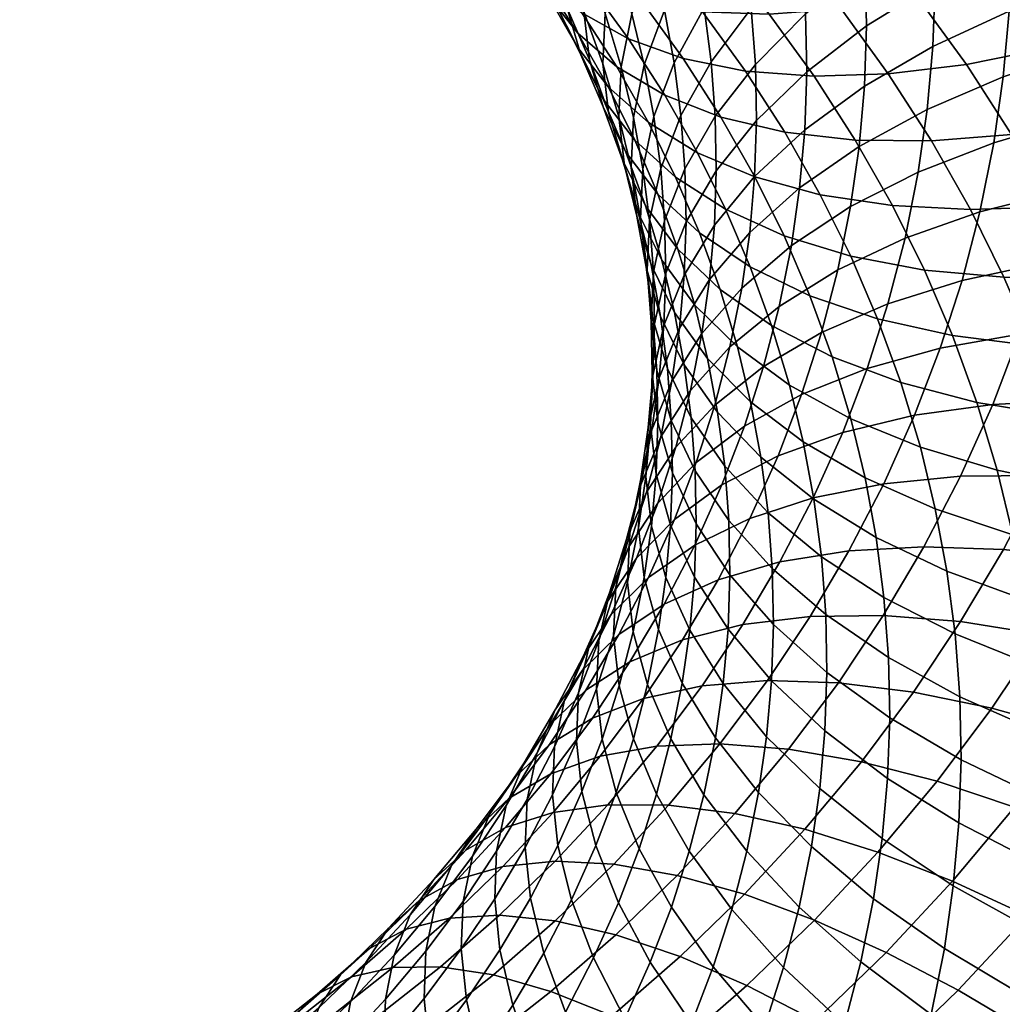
# Model space of a CAD drawing. Extents: x -120 to 2831, y -92 to 75.
# Tile 147 of 256: x 1173 to 1195, y -22 to 0. Entities that reach past the tile are written whole.
import ezdxf

# ---------------------------------------------------------------- set-up
doc = ezdxf.new("R2010")
doc.units = 0
doc.layers.add('GLASS', color=18, linetype='CONTINUOUS')

msp = doc.modelspace()

# ---------------------------------------------------------------- meshes
at = {"layer": 'GLASS'}
mesh = msp.add_polyface(dxfattribs=at)
corners = [(1189.956, 1.941, 79.52), (1191.587, 2.293, 81.088), (1190.28, 3.739, 82.052), (1188.71, 3.319, 80.439), (1194.525, 1.26, 81.468), (1196.3, 1.836, 82.65), (1194.991, 3.451, 83.723), (1193.275, 2.802, 82.493), (1192.779, 0.823, 80.11), (1191.091, 0.539, 78.588), (1195.679, -0.333, 80.411), (1197.509, 0.167, 81.543), (1193.88, -0.697, 79.102), (1192.14, -0.909, 77.628), (1190.492, -0.961, 76.004), (1189.491, 0.42, 76.92), (1196.736, -1.975, 79.325), (1198.615, -1.552, 80.406), (1194.887, -2.262, 78.067), (1193.101, -2.401, 76.641), (1191.407, -2.383, 75.064), (1189.836, -2.205, 73.356), (1188.962, -0.847, 74.254), (1195.799, -3.868, 77.007), (1197.692, -3.66, 78.214), (1193.969, -3.932, 75.631), (1192.235, -3.843, 74.1), (1190.627, -3.6, 72.436), (1189.822, -4.516, 69.802), (1191.306, -4.969, 71.535), (1189.172, -3.205, 70.665), (1191.527, 2.845, 40.736), (1190.202, 1.717, 42.262), (1190.035, 3.001, 43.097), (1191.353, 4.18, 41.604), (1191.628, 1.503, 39.865), (1190.299, 0.428, 41.425), (1193.153, 2.51, 38.425), (1193.048, 3.911, 39.334), (1191.655, 0.159, 38.994), (1190.325, -0.864, 40.588), (1193.182, 1.106, 37.515), (1194.881, 1.961, 36.175), (1194.851, 3.432, 37.128), (1191.609, -1.186, 38.124), (1190.281, -2.157, 39.752), (1193.134, -0.299, 36.606), (1194.831, 0.49, 35.224), (1196.673, 1.169, 33.998), (1196.725, 2.712, 34.996), (1191.491, -2.529, 37.257), (1190.167, -3.447, 38.919), (1193.01, -1.701, 35.701), (1194.701, -0.978, 34.276), (1196.536, -0.371, 33.004), (1191.299, -3.866, 36.396), (1189.983, -4.732, 38.091), (1192.809, -3.098, 34.801), (1194.491, -2.441, 33.333), (1196.316, -1.905, 32.015), (1198.253, -1.495, 30.864), (1198.484, 0.115, 31.901), (1192.514, -4.57, 33.855), (1191.016, -5.275, 35.49), (1194.182, -3.982, 32.343), (1195.992, -3.521, 30.976), (1197.913, -3.191, 29.773), (1197.475, -4.872, 28.695), (1195.575, -5.123, 29.948)]
mesh.append_faces([[corners[k] for k in face] for face in [(0, 1, 2, 3), (4, 5, 6, 7), (8, 4, 7, 1), (9, 8, 1, 0), (10, 11, 5, 4), (12, 10, 4, 8), (13, 12, 8, 9), (14, 13, 9, 15), (16, 17, 11, 10), (18, 16, 10, 12), (19, 18, 12, 13), (20, 19, 13, 14), (21, 20, 14, 22), (23, 24, 16, 18), (25, 23, 18, 19), (26, 25, 19, 20), (27, 26, 20, 21), (28, 29, 27, 30), (31, 32, 33, 34), (35, 36, 32, 31), (37, 35, 31, 38), (39, 40, 36, 35), (41, 39, 35, 37), (42, 41, 37, 43), (44, 45, 40, 39), (46, 44, 39, 41), (47, 46, 41, 42), (48, 47, 42, 49), (50, 51, 45, 44), (52, 50, 44, 46), (53, 52, 46, 47), (54, 53, 47, 48), (55, 56, 51, 50), (57, 55, 50, 52), (58, 57, 52, 53), (59, 58, 53, 54), (60, 59, 54, 61), (62, 63, 55, 57), (64, 62, 57, 58), (65, 64, 58, 59), (66, 65, 59, 60), (67, 68, 65, 66)]])
mesh = msp.add_polyface(dxfattribs=at)
corners = [(1189.491, 0.42, 76.92), (1191.091, 0.539, 78.588), (1189.956, 1.941, 79.52), (1188.408, 1.756, 77.808), (1188.007, 0.471, 75.129), (1186.973, 1.747, 75.977), (1186.662, 0.693, 73.243), (1185.673, 1.914, 74.055), (1185.479, 1.081, 71.292), (1184.527, 2.255, 72.073), (1188.962, -0.847, 74.254), (1190.492, -0.961, 76.004), (1187.577, -0.569, 72.405), (1186.358, -0.132, 70.487), (1185.319, 0.453, 68.532), (1184.47, 1.625, 69.309), (1184.471, 1.172, 66.571), (1183.646, 2.31, 67.326), (1187.162, -1.382, 69.661), (1188.414, -1.87, 71.545), (1186.096, -0.754, 67.734), (1185.225, -0.001, 65.796), (1184.552, 0.86, 63.876), (1183.815, 2.006, 64.634), (1184.074, 1.809, 62.002), (1183.348, 2.936, 62.748), (1185.908, -1.204, 65.002), (1186.799, -1.993, 66.916), (1185.22, -0.316, 63.1), (1184.731, 0.651, 61.238), (1184.433, 1.678, 59.44), (1183.782, 2.825, 60.197), (1185.792, -1.471, 62.34), (1186.494, -2.386, 64.224), (1185.294, -0.485, 60.49), (1184.991, 0.552, 58.699), (1184.869, 1.622, 56.986), (1184.313, 2.745, 57.725), (1185.484, -0.596, 57.945), (1185.792, -1.644, 59.729), (1185.36, 0.478, 56.234), (1185.41, 1.601, 54.552), (1184.917, 2.749, 55.306), (1185.784, -0.686, 55.471), (1185.909, -1.764, 57.18), (1185.835, 0.434, 53.787), (1186.071, 1.626, 52.084), (1185.642, 2.805, 52.857), (1186.192, -0.75, 53.012), (1186.14, -1.867, 54.699), (1186.432, 0.431, 51.303), (1186.874, 1.667, 49.595), (1186.508, 2.882, 50.389), (1186.708, -0.709, 50.559), (1186.466, -1.88, 52.275), (1187.155, 0.508, 48.838), (1187.817, 1.757, 47.141), (1187.53, 2.942, 47.915), (1187.372, -0.661, 48.077), (1186.922, -1.859, 49.809), (1188.039, 0.561, 46.362), (1188.927, 1.788, 44.692), (1188.698, 3.019, 45.494), (1188.196, -0.643, 45.579), (1187.525, -1.838, 47.312), (1189.089, 0.548, 43.886), (1190.202, 1.717, 42.262), (1190.035, 3.001, 43.097), (1189.182, -0.697, 43.078), (1188.286, -1.852, 44.794), (1190.299, 0.428, 41.425), (1190.325, -0.864, 40.588), (1189.208, -1.945, 42.269)]
mesh.append_faces([[corners[k] for k in face] for face in [(0, 1, 2, 3), (4, 0, 3, 5), (6, 4, 5, 7), (8, 6, 7, 9), (10, 11, 0, 4), (12, 10, 4, 6), (13, 12, 6, 8), (14, 13, 8, 15), (16, 14, 15, 17), (18, 19, 12, 13), (20, 18, 13, 14), (21, 20, 14, 16), (22, 21, 16, 23), (24, 22, 23, 25), (26, 27, 20, 21), (28, 26, 21, 22), (29, 28, 22, 24), (30, 29, 24, 31), (32, 33, 26, 28), (34, 32, 28, 29), (35, 34, 29, 30), (36, 35, 30, 37), (38, 39, 34, 35), (40, 38, 35, 36), (41, 40, 36, 42), (43, 44, 38, 40), (45, 43, 40, 41), (46, 45, 41, 47), (48, 49, 43, 45), (50, 48, 45, 46), (51, 50, 46, 52), (53, 54, 48, 50), (55, 53, 50, 51), (56, 55, 51, 57), (58, 59, 53, 55), (60, 58, 55, 56), (61, 60, 56, 62), (63, 64, 58, 60), (65, 63, 60, 61), (66, 65, 61, 67), (68, 69, 63, 65), (70, 68, 65, 66), (71, 72, 68, 70)]])
mesh = msp.add_polyface(dxfattribs=at)
corners = [(1188.414, -1.87, 71.545), (1189.836, -2.205, 73.356), (1188.962, -0.847, 74.254), (1187.577, -0.569, 72.405), (1189.172, -3.205, 70.665), (1190.627, -3.6, 72.436), (1187.89, -2.665, 68.814), (1187.162, -1.382, 69.661), (1186.799, -1.993, 66.916), (1186.096, -0.754, 67.734), (1188.515, -3.925, 67.985), (1189.822, -4.516, 69.802), (1187.402, -3.21, 66.116), (1186.494, -2.386, 64.224), (1185.908, -1.204, 65.002), (1189.066, -5.209, 67.142), (1190.395, -5.852, 68.924), (1187.934, -4.45, 65.301), (1187.011, -3.591, 63.432), (1186.297, -2.649, 61.566), (1185.792, -1.471, 62.34), (1185.792, -1.644, 59.729), (1185.294, -0.485, 60.49), (1187.457, -4.816, 62.63), (1188.394, -5.712, 64.474), (1186.734, -3.847, 60.781), (1186.221, -2.823, 58.957), (1185.909, -1.764, 57.18), (1185.484, -0.596, 57.945), (1187.1, -5.061, 59.987), (1187.832, -6.058, 61.817), (1186.581, -4.018, 58.175), (1186.266, -2.948, 56.406), (1186.14, -1.867, 54.699), (1185.784, -0.686, 55.471), (1186.858, -5.158, 57.431), (1187.381, -6.22, 59.231), (1186.54, -4.077, 55.669), (1186.413, -2.993, 53.964), (1186.466, -1.88, 52.275), (1186.192, -0.75, 53.012), (1186.751, -5.217, 54.926), (1187.071, -6.309, 56.682), (1186.624, -4.129, 53.224), (1186.677, -3.02, 51.533), (1186.922, -1.859, 49.809), (1186.708, -0.709, 50.559), (1186.827, -4.167, 50.787), (1186.773, -5.273, 52.481), (1187.073, -3.017, 49.056), (1187.525, -1.838, 47.312), (1187.372, -0.661, 48.077), (1187.16, -4.18, 48.301), (1186.913, -5.319, 50.039), (1187.614, -3.02, 46.545), (1188.286, -1.852, 44.794), (1188.196, -0.643, 45.579), (1187.638, -4.204, 45.777), (1187.184, -5.346, 47.546), (1188.311, -3.065, 44.009), (1189.208, -1.945, 42.269), (1189.182, -0.697, 43.078), (1188.27, -4.277, 43.225), (1187.598, -5.39, 45.011), (1189.165, -3.193, 41.462), (1190.281, -2.157, 39.752), (1190.325, -0.864, 40.588), (1189.055, -4.439, 40.658), (1188.163, -5.487, 42.444), (1190.167, -3.447, 38.919), (1189.983, -4.732, 38.091), (1188.877, -5.68, 39.858)]
mesh.append_faces([[corners[k] for k in face] for face in [(0, 1, 2, 3), (4, 5, 1, 0), (6, 4, 0, 7), (8, 6, 7, 9), (10, 11, 4, 6), (12, 10, 6, 8), (13, 12, 8, 14), (15, 16, 11, 10), (17, 15, 10, 12), (18, 17, 12, 13), (19, 18, 13, 20), (21, 19, 20, 22), (23, 24, 17, 18), (25, 23, 18, 19), (26, 25, 19, 21), (27, 26, 21, 28), (29, 30, 23, 25), (31, 29, 25, 26), (32, 31, 26, 27), (33, 32, 27, 34), (35, 36, 29, 31), (37, 35, 31, 32), (38, 37, 32, 33), (39, 38, 33, 40), (41, 42, 35, 37), (43, 41, 37, 38), (44, 43, 38, 39), (45, 44, 39, 46), (47, 48, 43, 44), (49, 47, 44, 45), (50, 49, 45, 51), (52, 53, 47, 49), (54, 52, 49, 50), (55, 54, 50, 56), (57, 58, 52, 54), (59, 57, 54, 55), (60, 59, 55, 61), (62, 63, 57, 59), (64, 62, 59, 60), (65, 64, 60, 66), (67, 68, 62, 64), (69, 67, 64, 65), (70, 71, 67, 69)]])
mesh = msp.add_polyface(dxfattribs=at)
corners = [(1194.715, -5.436, 74.641), (1196.581, -5.446, 75.968), (1195.799, -3.868, 77.007), (1193.969, -3.932, 75.631), (1192.947, -5.277, 73.156), (1192.235, -3.843, 74.1), (1191.306, -4.969, 71.535), (1190.627, -3.6, 72.436), (1195.373, -6.969, 73.634), (1197.271, -7.055, 74.912), (1193.573, -6.739, 72.196), (1191.905, -6.365, 70.618), (1190.395, -5.852, 68.924), (1189.822, -4.516, 69.802), (1194.115, -8.226, 71.222), (1195.941, -8.528, 72.612), (1192.422, -7.785, 69.688), (1190.89, -7.211, 68.033), (1189.542, -6.516, 66.286), (1189.066, -5.209, 67.142), (1194.57, -9.733, 70.236), (1196.418, -10.11, 71.578), (1192.856, -9.224, 68.746), (1191.306, -8.59, 67.132), (1189.941, -7.84, 65.419), (1194.918, -11.172, 69.297), (1196.783, -11.618, 70.593), (1193.189, -10.598, 67.85), (1191.624, -9.905, 66.274), (1190.247, -9.104, 64.594), (1190.484, -10.379, 63.764), (1191.87, -11.231, 65.409), (1189.304, -9.443, 62.039), (1189.075, -8.212, 62.841), (1189.465, -10.682, 61.233), (1190.651, -11.663, 62.929), (1191.016, -5.275, 35.49), (1189.711, -6.086, 37.22), (1189.983, -4.732, 38.091), (1191.299, -3.866, 36.396), (1190.653, -6.671, 34.594), (1189.362, -7.428, 36.359), (1192.134, -6.028, 32.919), (1192.514, -4.57, 33.855), (1193.784, -5.51, 31.362), (1194.182, -3.982, 32.343), (1195.575, -5.123, 29.948), (1195.992, -3.521, 30.976), (1190.209, -8.052, 33.709), (1188.936, -8.755, 35.509), (1191.671, -7.47, 31.995), (1193.299, -7.02, 30.395), (1195.066, -6.707, 28.933), (1196.941, -6.534, 27.63), (1197.475, -4.872, 28.695), (1191.126, -8.893, 31.086), (1189.687, -9.414, 32.839), (1192.728, -8.51, 29.443), (1194.467, -8.27, 27.935), (1196.313, -8.173, 26.582), (1190.471, -10.35, 30.157), (1189.06, -10.81, 31.949), (1192.042, -10.036, 28.47), (1193.748, -9.87, 26.914), (1195.558, -9.852, 25.512), (1192.934, -11.439, 25.916), (1191.266, -11.532, 27.518), (1194.704, -11.499, 24.464), (1196.545, -11.703, 23.179), (1197.441, -9.977, 24.277)]
mesh.append_faces([[corners[k] for k in face] for face in [(0, 1, 2, 3), (4, 0, 3, 5), (6, 4, 5, 7), (8, 9, 1, 0), (10, 8, 0, 4), (11, 10, 4, 6), (12, 11, 6, 13), (14, 15, 8, 10), (16, 14, 10, 11), (17, 16, 11, 12), (18, 17, 12, 19), (20, 21, 15, 14), (22, 20, 14, 16), (23, 22, 16, 17), (24, 23, 17, 18), (25, 26, 21, 20), (27, 25, 20, 22), (28, 27, 22, 23), (29, 28, 23, 24), (30, 31, 28, 29), (32, 30, 29, 33), (34, 35, 30, 32), (36, 37, 38, 39), (40, 41, 37, 36), (42, 40, 36, 43), (44, 42, 43, 45), (46, 44, 45, 47), (48, 49, 41, 40), (50, 48, 40, 42), (51, 50, 42, 44), (52, 51, 44, 46), (53, 52, 46, 54), (55, 56, 48, 50), (57, 55, 50, 51), (58, 57, 51, 52), (59, 58, 52, 53), (60, 61, 56, 55), (62, 60, 55, 57), (63, 62, 57, 58), (64, 63, 58, 59), (65, 66, 62, 63), (67, 65, 63, 64), (68, 67, 64, 69)]])
mesh = msp.add_polyface(dxfattribs=at)
corners = [(1188.394, -5.712, 64.474), (1189.542, -6.516, 66.286), (1189.066, -5.209, 67.142), (1187.934, -4.45, 65.301), (1188.78, -6.991, 63.638), (1189.941, -7.84, 65.419), (1187.832, -6.058, 61.817), (1187.457, -4.816, 62.63), (1189.075, -8.212, 62.841), (1190.247, -9.104, 64.594), (1188.119, -7.244, 61.043), (1187.381, -6.22, 59.231), (1187.1, -5.061, 59.987), (1188.341, -8.44, 60.264), (1189.304, -9.443, 62.039), (1187.598, -7.389, 58.469), (1187.071, -6.309, 56.682), (1186.858, -5.158, 57.431), (1187.751, -8.566, 57.704), (1188.498, -9.644, 59.481), (1187.222, -7.467, 55.929), (1186.901, -6.364, 54.18), (1186.751, -5.217, 54.926), (1186.773, -5.273, 52.481), (1186.624, -4.129, 53.224), (1187.309, -8.63, 55.174), (1187.84, -9.748, 56.937), (1186.987, -7.516, 53.433), (1186.859, -6.421, 51.735), (1186.913, -5.319, 50.039), (1186.827, -4.167, 50.787), (1187.011, -8.671, 52.684), (1187.333, -9.796, 54.418), (1186.883, -7.573, 50.989), (1186.937, -6.474, 49.291), (1187.184, -5.346, 47.546), (1187.16, -4.18, 48.301), (1186.844, -8.725, 50.244), (1186.971, -9.826, 51.937), (1186.898, -7.629, 48.543), (1187.144, -6.513, 46.792), (1187.598, -5.39, 45.011), (1187.638, -4.204, 45.777), (1186.796, -8.783, 47.799), (1186.742, -9.875, 49.502), (1187.041, -7.677, 46.04), (1187.493, -6.573, 44.247), (1188.163, -5.487, 42.444), (1188.27, -4.277, 43.225), (1186.875, -8.836, 45.293), (1186.631, -9.931, 47.059), (1187.324, -7.751, 43.488), (1187.99, -6.693, 41.667), (1188.877, -5.68, 39.858), (1189.055, -4.439, 40.658), (1187.075, -8.993, 42.689), (1186.63, -10.058, 44.508), (1187.735, -7.963, 40.85), (1188.614, -6.988, 39.017), (1189.711, -6.086, 37.22), (1189.983, -4.732, 38.091), (1187.407, -9.222, 40.042), (1186.755, -10.223, 41.9), (1188.277, -8.284, 38.186), (1189.362, -7.428, 36.359), (1187.865, -9.566, 37.365), (1187.008, -10.467, 39.245), (1188.936, -8.755, 35.509), (1189.687, -9.414, 32.839), (1188.433, -10.064, 34.673), (1190.209, -8.052, 33.709)]
mesh.append_faces([[corners[k] for k in face] for face in [(0, 1, 2, 3), (4, 5, 1, 0), (6, 4, 0, 7), (8, 9, 5, 4), (10, 8, 4, 6), (11, 10, 6, 12), (13, 14, 8, 10), (15, 13, 10, 11), (16, 15, 11, 17), (18, 19, 13, 15), (20, 18, 15, 16), (21, 20, 16, 22), (23, 21, 22, 24), (25, 26, 18, 20), (27, 25, 20, 21), (28, 27, 21, 23), (29, 28, 23, 30), (31, 32, 25, 27), (33, 31, 27, 28), (34, 33, 28, 29), (35, 34, 29, 36), (37, 38, 31, 33), (39, 37, 33, 34), (40, 39, 34, 35), (41, 40, 35, 42), (43, 44, 37, 39), (45, 43, 39, 40), (46, 45, 40, 41), (47, 46, 41, 48), (49, 50, 43, 45), (51, 49, 45, 46), (52, 51, 46, 47), (53, 52, 47, 54), (55, 56, 49, 51), (57, 55, 51, 52), (58, 57, 52, 53), (59, 58, 53, 60), (61, 62, 55, 57), (63, 61, 57, 58), (64, 63, 58, 59), (65, 66, 61, 63), (67, 65, 63, 64), (68, 69, 67, 70)]])
mesh = msp.add_polyface(dxfattribs=at)
corners = [(1188.498, -9.644, 59.481), (1189.465, -10.682, 61.233), (1189.304, -9.443, 62.039), (1188.341, -8.44, 60.264), (1188.589, -10.853, 58.696), (1189.559, -11.927, 60.425), (1187.84, -9.748, 56.937), (1187.751, -8.566, 57.704), (1188.613, -12.065, 57.911), (1189.584, -13.175, 59.616), (1187.864, -10.933, 56.169), (1187.333, -9.796, 54.418), (1187.309, -8.63, 55.174), (1188.572, -13.278, 57.127), (1189.542, -14.424, 58.809), (1187.824, -12.118, 55.403), (1187.293, -10.962, 53.664), (1186.971, -9.826, 51.937), (1187.011, -8.671, 52.684), (1187.719, -13.301, 54.639), (1188.465, -14.488, 56.346), (1187.19, -12.126, 52.913), (1186.869, -10.98, 51.193), (1186.742, -9.875, 49.502), (1186.844, -8.725, 50.244), (1187.024, -13.286, 52.166), (1187.55, -14.479, 53.88), (1186.704, -12.128, 50.453), (1186.578, -11.02, 48.764), (1186.631, -9.931, 47.059), (1186.796, -8.783, 47.799), (1186.462, -13.338, 49.674), (1186.779, -14.507, 51.38), (1186.335, -12.226, 47.988), (1186.388, -11.141, 46.281), (1186.63, -10.058, 44.508), (1186.875, -8.836, 45.293), (1186.076, -12.341, 45.511), (1186.024, -13.422, 47.221), (1186.314, -11.269, 43.731), (1186.755, -10.223, 41.9), (1187.075, -8.993, 42.689), (1185.93, -12.466, 42.964), (1185.695, -13.527, 44.751), (1186.364, -11.44, 41.121), (1187.008, -10.467, 39.245), (1187.407, -9.222, 40.042), (1185.904, -12.64, 40.354), (1185.477, -13.647, 42.209), (1186.537, -11.694, 38.46), (1187.381, -10.83, 36.557), (1187.865, -9.566, 37.365), (1188.433, -10.064, 34.673), (1188.936, -8.755, 35.509), (1185.972, -12.952, 37.658), (1185.351, -13.869, 39.57), (1186.799, -12.125, 35.731), (1187.831, -11.405, 33.818), (1189.06, -10.81, 31.949), (1189.687, -9.414, 32.839), (1186.14, -13.394, 34.924), (1185.332, -14.185, 36.874), (1187.149, -12.72, 32.982), (1188.35, -12.177, 31.079), (1189.73, -11.779, 29.248), (1190.471, -10.35, 30.157), (1187.56, -13.514, 30.231), (1186.389, -14.004, 32.166), (1188.904, -13.175, 28.362)]
mesh.append_faces([[corners[k] for k in face] for face in [(0, 1, 2, 3), (4, 5, 1, 0), (6, 4, 0, 7), (8, 9, 5, 4), (10, 8, 4, 6), (11, 10, 6, 12), (13, 14, 9, 8), (15, 13, 8, 10), (16, 15, 10, 11), (17, 16, 11, 18), (19, 20, 13, 15), (21, 19, 15, 16), (22, 21, 16, 17), (23, 22, 17, 24), (25, 26, 19, 21), (27, 25, 21, 22), (28, 27, 22, 23), (29, 28, 23, 30), (31, 32, 25, 27), (33, 31, 27, 28), (34, 33, 28, 29), (35, 34, 29, 36), (37, 38, 33, 34), (39, 37, 34, 35), (40, 39, 35, 41), (42, 43, 37, 39), (44, 42, 39, 40), (45, 44, 40, 46), (47, 48, 42, 44), (49, 47, 44, 45), (50, 49, 45, 51), (52, 50, 51, 53), (54, 55, 47, 49), (56, 54, 49, 50), (57, 56, 50, 52), (58, 57, 52, 59), (60, 61, 54, 56), (62, 60, 56, 57), (63, 62, 57, 58), (64, 63, 58, 65), (66, 67, 62, 63), (68, 66, 63, 64)]])
mesh = msp.add_polyface(dxfattribs=at)
corners = [(1195.188, -12.623, 68.352), (1197.066, -13.14, 69.602), (1196.783, -11.618, 70.593), (1194.918, -11.172, 69.297), (1193.446, -11.984, 66.947), (1193.189, -10.598, 67.85), (1191.87, -11.231, 65.409), (1191.624, -9.905, 66.274), (1195.378, -14.084, 67.402), (1197.265, -14.672, 68.606), (1193.628, -13.378, 66.04), (1192.044, -12.567, 64.541), (1190.651, -11.663, 62.929), (1190.484, -10.379, 63.764), (1195.488, -15.551, 66.45), (1197.381, -16.211, 67.607), (1193.733, -14.78, 65.131), (1192.145, -13.908, 63.67), (1190.748, -12.952, 62.092), (1189.559, -11.927, 60.425), (1189.465, -10.682, 61.233), (1195.518, -17.022, 65.497), (1197.412, -17.754, 66.608), (1193.762, -16.184, 64.221), (1192.173, -15.253, 62.799), (1190.774, -14.244, 61.255), (1189.584, -13.175, 59.616), (1193.714, -17.589, 63.312), (1195.468, -18.493, 64.545), (1192.127, -16.598, 61.929), (1190.73, -15.537, 60.419), (1189.542, -14.424, 58.809), (1192.008, -17.941, 61.063), (1193.59, -18.991, 62.407), (1190.616, -16.827, 59.586), (1189.432, -15.67, 58.005), (1190.432, -18.112, 58.758), (1191.816, -19.278, 60.201), (1189.254, -16.911, 57.205), (1191.266, -11.532, 27.518), (1189.73, -11.779, 29.248), (1190.471, -10.35, 30.157), (1192.042, -10.036, 28.47), (1190.401, -12.994, 26.59), (1188.904, -13.175, 28.362), (1192.027, -12.973, 24.943), (1192.934, -11.439, 25.916), (1193.753, -13.108, 23.443), (1194.704, -11.499, 24.464), (1195.547, -13.391, 22.109), (1196.545, -11.703, 23.179), (1191.03, -14.467, 23.998), (1189.451, -14.419, 25.689), (1192.706, -14.675, 22.451), (1194.45, -15.034, 21.068), (1196.231, -15.531, 19.86), (1197.381, -13.809, 20.95), (1191.542, -16.229, 21.471), (1189.92, -15.948, 23.063), (1193.229, -16.664, 20.04), (1194.953, -17.238, 18.783), (1196.685, -17.933, 17.708), (1198.022, -16.149, 18.834), (1190.285, -17.731, 20.525), (1188.722, -17.38, 22.162), (1191.911, -18.239, 19.048), (1193.572, -18.888, 17.745)]
mesh.append_faces([[corners[k] for k in face] for face in [(0, 1, 2, 3), (4, 0, 3, 5), (6, 4, 5, 7), (8, 9, 1, 0), (10, 8, 0, 4), (11, 10, 4, 6), (12, 11, 6, 13), (14, 15, 9, 8), (16, 14, 8, 10), (17, 16, 10, 11), (18, 17, 11, 12), (19, 18, 12, 20), (21, 22, 15, 14), (23, 21, 14, 16), (24, 23, 16, 17), (25, 24, 17, 18), (26, 25, 18, 19), (27, 28, 21, 23), (29, 27, 23, 24), (30, 29, 24, 25), (31, 30, 25, 26), (32, 33, 27, 29), (34, 32, 29, 30), (35, 34, 30, 31), (36, 37, 32, 34), (38, 36, 34, 35), (39, 40, 41, 42), (43, 44, 40, 39), (45, 43, 39, 46), (47, 45, 46, 48), (49, 47, 48, 50), (51, 52, 43, 45), (53, 51, 45, 47), (54, 53, 47, 49), (55, 54, 49, 56), (57, 58, 51, 53), (59, 57, 53, 54), (60, 59, 54, 55), (61, 60, 55, 62), (63, 64, 58, 57), (65, 63, 57, 59), (66, 65, 59, 60)]])
mesh = msp.add_polyface(dxfattribs=at)
corners = [(1188.465, -14.488, 56.346), (1189.432, -15.67, 58.005), (1189.542, -14.424, 58.809), (1188.572, -13.278, 57.127), (1188.292, -15.693, 55.569), (1189.254, -16.911, 57.205), (1187.55, -14.479, 53.88), (1187.719, -13.301, 54.639), (1188.991, -18.219, 56.364), (1190.16, -19.466, 57.888), (1190.432, -18.112, 58.758), (1188.037, -16.963, 54.752), (1187.301, -15.721, 53.082), (1186.779, -14.507, 51.38), (1187.024, -13.286, 52.166), (1188.654, -19.515, 55.532), (1189.811, -20.808, 57.026), (1187.709, -18.222, 53.945), (1186.981, -16.951, 52.292), (1186.464, -15.718, 50.603), (1186.149, -14.538, 48.905), (1186.462, -13.338, 49.674), (1186.024, -13.422, 47.221), (1186.335, -12.226, 47.988), (1187.31, -19.467, 53.147), (1188.242, -20.796, 54.712), (1186.59, -18.168, 51.513), (1186.079, -16.915, 49.836), (1185.769, -15.724, 48.145), (1185.645, -14.605, 46.464), (1185.695, -13.527, 44.751), (1186.076, -12.341, 45.511), (1186.13, -19.368, 50.746), (1186.839, -20.695, 52.363), (1185.626, -18.096, 49.082), (1185.32, -16.894, 47.397), (1185.197, -15.771, 45.718), (1185.477, -13.647, 42.209), (1185.246, -14.697, 44.004), (1185.93, -12.466, 42.964), (1185.083, -19.306, 48.31), (1185.577, -20.597, 49.962), (1186.389, -14.004, 32.166), (1185.407, -14.635, 34.136), (1186.14, -13.394, 34.924), (1187.149, -12.72, 32.982), (1185.554, -15.256, 31.374), (1184.6, -15.843, 33.371), (1186.691, -14.816, 29.407), (1187.56, -13.514, 30.231), (1187.996, -14.535, 27.501), (1188.904, -13.175, 28.362), (1189.451, -14.419, 25.689), (1190.401, -12.994, 26.59), (1185.724, -16.107, 28.592), (1184.624, -16.497, 30.591), (1186.986, -15.884, 26.65), (1188.393, -15.831, 24.797), (1189.92, -15.948, 23.063), (1191.03, -14.467, 23.998), (1185.895, -17.188, 25.83), (1184.679, -17.356, 27.806), (1187.25, -17.196, 23.938), (1188.722, -17.38, 22.162), (1186.026, -18.511, 23.114), (1184.726, -18.443, 25.042), (1187.438, -18.759, 21.297), (1188.938, -19.178, 19.618), (1190.285, -17.731, 20.525), (1186.072, -20.081, 20.47), (1184.724, -19.772, 22.326), (1187.505, -20.566, 18.751), (1188.995, -21.212, 17.187), (1190.498, -19.757, 18.097)]
mesh.append_faces([[corners[k] for k in face] for face in [(0, 1, 2, 3), (4, 5, 1, 0), (6, 4, 0, 7), (8, 9, 10, 5), (11, 8, 5, 4), (12, 11, 4, 6), (13, 12, 6, 14), (15, 16, 9, 8), (17, 15, 8, 11), (18, 17, 11, 12), (19, 18, 12, 13), (20, 19, 13, 21), (22, 20, 21, 23), (24, 25, 15, 17), (26, 24, 17, 18), (27, 26, 18, 19), (28, 27, 19, 20), (29, 28, 20, 22), (30, 29, 22, 31), (32, 33, 24, 26), (34, 32, 26, 27), (35, 34, 27, 28), (36, 35, 28, 29), (37, 38, 30, 39), (40, 41, 32, 34), (42, 43, 44, 45), (46, 47, 43, 42), (48, 46, 42, 49), (50, 48, 49, 51), (52, 50, 51, 53), (54, 55, 46, 48), (56, 54, 48, 50), (57, 56, 50, 52), (58, 57, 52, 59), (60, 61, 54, 56), (62, 60, 56, 57), (63, 62, 57, 58), (64, 65, 60, 62), (66, 64, 62, 63), (67, 66, 63, 68), (69, 70, 64, 66), (71, 69, 66, 67), (72, 71, 67, 73)]])
mesh = msp.add_polyface(dxfattribs=at)
corners = [(1185.246, -14.697, 44.004), (1185.197, -15.771, 45.718), (1185.645, -14.605, 46.464), (1185.695, -13.527, 44.751), (1184.781, -18.092, 46.633), (1185.083, -19.306, 48.31), (1185.626, -18.096, 49.082), (1185.32, -16.894, 47.397), (1184.66, -16.966, 44.956), (1184.708, -15.895, 43.24), (1184.933, -14.857, 41.438), (1185.477, -13.647, 42.209), (1185.351, -13.869, 39.57), (1185.904, -12.64, 40.354), (1184.172, -19.267, 45.886), (1184.467, -20.492, 47.556), (1184.053, -18.137, 44.211), (1184.098, -17.07, 42.492), (1184.318, -16.043, 40.683), (1184.726, -15.074, 38.803), (1185.332, -14.185, 36.874), (1185.972, -12.952, 37.658), (1183.376, -19.282, 43.485), (1183.493, -20.415, 45.157), (1183.419, -18.218, 41.764), (1183.633, -17.202, 39.948), (1184.03, -16.252, 38.055), (1184.62, -15.39, 36.109), (1185.407, -14.635, 34.136), (1186.14, -13.394, 34.924), (1182.672, -19.337, 41.056), (1182.631, -20.397, 42.779), (1182.879, -18.331, 39.233), (1183.264, -17.4, 37.329), (1183.836, -16.564, 35.366), (1184.6, -15.843, 33.371), (1182.04, -19.451, 38.527), (1181.842, -20.446, 40.356), (1182.411, -18.537, 36.611), (1182.964, -17.728, 34.632), (1183.702, -17.042, 32.615), (1184.624, -16.497, 30.591), (1185.554, -15.256, 31.374), (1181.491, -19.637, 35.919), (1181.135, -20.533, 37.846), (1182.022, -18.853, 33.924), (1182.733, -18.2, 31.886), (1183.62, -17.696, 29.836), (1184.679, -17.356, 27.806), (1185.724, -16.107, 28.592), (1181.014, -19.937, 33.244), (1180.505, -20.697, 35.255), (1181.694, -19.316, 31.187), (1182.545, -18.852, 29.112), (1183.56, -18.558, 27.052), (1184.726, -18.443, 25.042), (1185.895, -17.188, 25.83), (1180.589, -20.386, 30.518), (1179.94, -20.976, 32.595), (1181.401, -19.959, 28.419), (1182.369, -19.711, 26.332), (1183.482, -19.647, 24.29), (1184.724, -19.772, 22.326), (1186.026, -18.511, 23.114)]
mesh.append_faces([[corners[k] for k in face] for face in [(0, 1, 2, 3), (4, 5, 6, 7), (8, 4, 7, 1), (9, 8, 1, 0), (10, 9, 0, 11), (12, 10, 11, 13), (14, 15, 5, 4), (16, 14, 4, 8), (17, 16, 8, 9), (18, 17, 9, 10), (19, 18, 10, 12), (20, 19, 12, 21), (22, 23, 14, 16), (24, 22, 16, 17), (25, 24, 17, 18), (26, 25, 18, 19), (27, 26, 19, 20), (28, 27, 20, 29), (30, 31, 22, 24), (32, 30, 24, 25), (33, 32, 25, 26), (34, 33, 26, 27), (35, 34, 27, 28), (36, 37, 30, 32), (38, 36, 32, 33), (39, 38, 33, 34), (40, 39, 34, 35), (41, 40, 35, 42), (43, 44, 36, 38), (45, 43, 38, 39), (46, 45, 39, 40), (47, 46, 40, 41), (48, 47, 41, 49), (50, 51, 43, 45), (52, 50, 45, 46), (53, 52, 46, 47), (54, 53, 47, 48), (55, 54, 48, 56), (57, 58, 50, 52), (59, 57, 52, 53), (60, 59, 53, 54), (61, 60, 54, 55), (62, 61, 55, 63)]])
mesh = msp.add_polyface(dxfattribs=at)
corners = [(1197.36, -19.297, 65.61), (1199.356, -19.989, 66.493), (1199.411, -18.37, 67.54), (1197.412, -17.754, 66.608), (1195.468, -18.493, 64.545), (1195.518, -17.022, 65.497), (1197.223, -20.837, 64.616), (1199.213, -21.605, 65.45), (1195.338, -19.962, 63.597), (1193.59, -18.991, 62.407), (1193.714, -17.589, 63.312), (1197.003, -22.371, 63.627), (1198.982, -23.215, 64.413), (1195.128, -21.424, 62.655), (1193.39, -20.388, 61.507), (1191.816, -19.278, 60.201), (1192.008, -17.941, 61.063), (1196.679, -23.987, 62.588), (1198.642, -24.911, 63.322), (1194.819, -22.965, 61.664), (1193.094, -21.86, 60.561), (1191.533, -20.687, 59.295), (1190.16, -19.466, 57.888), (1190.432, -18.112, 58.758), (1196.262, -25.589, 61.56), (1198.204, -26.592, 62.243), (1194.422, -24.493, 60.684), (1192.715, -23.318, 59.625), (1191.17, -22.083, 58.399), (1189.811, -20.808, 57.026), (1193.937, -26.003, 59.717), (1195.753, -27.173, 60.545), (1192.252, -24.76, 58.701), (1190.727, -23.464, 57.515), (1189.385, -22.136, 56.176), (1190.204, -24.826, 56.644), (1191.706, -26.183, 57.792), (1188.883, -23.444, 55.34), (1195.242, -19.657, 16.623), (1193.572, -18.888, 17.745), (1194.953, -17.238, 18.783), (1196.685, -17.933, 17.708), (1196.896, -20.528, 15.684), (1198.401, -18.73, 16.816), (1198.513, -21.479, 14.925), (1200.079, -19.609, 16.102), (1190.498, -19.757, 18.097), (1188.938, -19.178, 19.618), (1190.285, -17.731, 20.525), (1191.911, -18.239, 19.048), (1192.093, -20.477, 16.748), (1193.696, -21.318, 15.581), (1195.284, -22.26, 14.598), (1196.836, -23.281, 13.795), (1198.392, -24.4, 13.145), (1200.134, -22.529, 14.319), (1190.519, -22.001, 15.796), (1188.995, -21.212, 17.187), (1192.05, -22.911, 14.586), (1193.568, -23.921, 13.56), (1195.052, -25.008, 12.716), (1196.539, -26.194, 12.024), (1190.31, -24.432, 13.639), (1188.854, -23.455, 14.891), (1191.753, -25.507, 12.573), (1193.164, -26.657, 11.689), (1189.845, -27.013, 11.64), (1188.48, -25.876, 12.744)]
mesh.append_faces([[corners[k] for k in face] for face in [(0, 1, 2, 3), (4, 0, 3, 5), (6, 7, 1, 0), (8, 6, 0, 4), (9, 8, 4, 10), (11, 12, 7, 6), (13, 11, 6, 8), (14, 13, 8, 9), (15, 14, 9, 16), (17, 18, 12, 11), (19, 17, 11, 13), (20, 19, 13, 14), (21, 20, 14, 15), (22, 21, 15, 23), (24, 25, 18, 17), (26, 24, 17, 19), (27, 26, 19, 20), (28, 27, 20, 21), (29, 28, 21, 22), (30, 31, 24, 26), (32, 30, 26, 27), (33, 32, 27, 28), (34, 33, 28, 29), (35, 36, 32, 33), (37, 35, 33, 34), (38, 39, 40, 41), (42, 38, 41, 43), (44, 42, 43, 45), (46, 47, 48, 49), (50, 46, 49, 39), (51, 50, 39, 38), (52, 51, 38, 42), (53, 52, 42, 44), (54, 53, 44, 55), (56, 57, 46, 50), (58, 56, 50, 51), (59, 58, 51, 52), (60, 59, 52, 53), (61, 60, 53, 54), (62, 63, 56, 58), (64, 62, 58, 59), (65, 64, 59, 60), (66, 67, 62, 64)]])
mesh = msp.add_polyface(dxfattribs=at)
corners = [(1188.242, -20.796, 54.712), (1189.385, -22.136, 56.176), (1189.811, -20.808, 57.026), (1188.654, -19.515, 55.532), (1187.758, -22.06, 53.904), (1188.883, -23.444, 55.34), (1186.839, -20.695, 52.363), (1187.31, -19.467, 53.147), (1187.176, -23.355, 53.078), (1188.28, -24.785, 54.485), (1186.274, -21.953, 51.561), (1185.577, -20.597, 49.962), (1186.13, -19.368, 50.746), (1185.634, -23.186, 50.776), (1186.517, -24.625, 52.271), (1184.952, -21.802, 49.195), (1184.467, -20.492, 47.556), (1185.083, -19.306, 48.31), (1184.255, -22.98, 48.448), (1184.922, -24.391, 50.012), (1183.782, -21.651, 46.82), (1183.493, -20.415, 45.157), (1184.172, -19.267, 45.886), (1183.028, -22.78, 46.106), (1183.49, -24.128, 47.721), (1182.746, -21.534, 44.449), (1182.631, -20.397, 42.779), (1183.376, -19.282, 43.485), (1182.19, -23.9, 45.399), (1182.637, -25.266, 47.004), (1181.916, -22.643, 43.749), (1181.803, -21.503, 42.081), (1181.842, -20.446, 40.356), (1182.672, -19.337, 41.056), (1181.018, -23.715, 43.075), (1181.284, -24.982, 44.718), (1180.909, -22.572, 41.409), (1180.945, -21.518, 39.681), (1181.135, -20.533, 37.846), (1182.04, -19.451, 38.527), (1179.95, -23.601, 40.763), (1180.057, -24.748, 42.427), (1179.983, -22.551, 39.033), (1180.164, -21.575, 37.192), (1180.505, -20.697, 35.255), (1181.491, -19.637, 35.919), (1181.11, -20.811, 25.647), (1180.19, -21.017, 27.761), (1181.401, -19.959, 28.419), (1182.369, -19.711, 26.332), (1182.167, -20.796, 23.574), (1183.482, -19.647, 24.29), (1183.346, -20.975, 21.576), (1184.724, -19.772, 22.326), (1184.628, -21.343, 19.685), (1186.072, -20.081, 20.47), (1185.989, -21.89, 17.926), (1187.505, -20.566, 18.751), (1187.406, -22.601, 16.323), (1188.995, -21.212, 17.187), (1188.854, -23.455, 14.891), (1190.519, -22.001, 15.796), (1180.783, -21.888, 22.898), (1179.785, -21.856, 24.999), (1181.897, -22.118, 20.868), (1183.108, -22.542, 18.941), (1184.395, -23.148, 17.146), (1185.734, -23.92, 15.505), (1187.103, -24.837, 14.034), (1180.381, -23.198, 20.202), (1179.336, -22.919, 22.262), (1181.518, -23.675, 18.243), (1182.726, -24.336, 16.413)]
mesh.append_faces([[corners[k] for k in face] for face in [(0, 1, 2, 3), (4, 5, 1, 0), (6, 4, 0, 7), (8, 9, 5, 4), (10, 8, 4, 6), (11, 10, 6, 12), (13, 14, 8, 10), (15, 13, 10, 11), (16, 15, 11, 17), (18, 19, 13, 15), (20, 18, 15, 16), (21, 20, 16, 22), (23, 24, 18, 20), (25, 23, 20, 21), (26, 25, 21, 27), (28, 29, 24, 23), (30, 28, 23, 25), (31, 30, 25, 26), (32, 31, 26, 33), (34, 35, 28, 30), (36, 34, 30, 31), (37, 36, 31, 32), (38, 37, 32, 39), (40, 41, 34, 36), (42, 40, 36, 37), (43, 42, 37, 38), (44, 43, 38, 45), (46, 47, 48, 49), (50, 46, 49, 51), (52, 50, 51, 53), (54, 52, 53, 55), (56, 54, 55, 57), (58, 56, 57, 59), (60, 58, 59, 61), (62, 63, 46, 50), (64, 62, 50, 52), (65, 64, 52, 54), (66, 65, 54, 56), (67, 66, 56, 58), (68, 67, 58, 60), (69, 70, 62, 64), (71, 69, 64, 65), (72, 71, 65, 66)]])
mesh = msp.add_polyface(dxfattribs=at)
corners = [(1178.931, -24.588, 40.146), (1179.034, -25.738, 41.808), (1180.057, -24.748, 42.427), (1179.95, -23.601, 40.763), (1178.96, -23.541, 38.415), (1179.983, -22.551, 39.033), (1179.132, -22.575, 36.567), (1180.164, -21.575, 37.192), (1179.456, -21.712, 34.62), (1180.505, -20.697, 35.255), (1179.94, -20.976, 32.595), (1181.014, -19.937, 33.244), (1177.879, -24.486, 37.826), (1177.852, -25.531, 39.559), (1178.04, -23.529, 35.973), (1178.346, -22.682, 34.016), (1178.805, -21.968, 31.977), (1179.42, -21.407, 29.882), (1180.589, -20.386, 30.518), (1180.19, -21.017, 27.761), (1181.401, -19.959, 28.419), (1176.891, -24.435, 35.412), (1176.741, -25.384, 37.27), (1177.179, -23.603, 33.446), (1177.611, -22.91, 31.393), (1178.191, -22.377, 29.281), (1178.917, -22.021, 27.139), (1179.785, -21.856, 24.999), (1181.11, -20.811, 25.647), (1175.69, -25.291, 34.884), (1175.551, -26.231, 36.747), (1175.958, -24.472, 32.909), (1176.361, -23.8, 30.845), (1176.904, -23.293, 28.716), (1177.585, -22.97, 26.553), (1178.399, -22.843, 24.39), (1179.336, -22.919, 22.262), (1180.783, -21.888, 22.898), (1174.685, -25.289, 32.408), (1174.438, -26.094, 34.391), (1175.06, -24.635, 30.332), (1175.564, -24.153, 28.188), (1176.198, -23.86, 26.007), (1176.955, -23.769, 23.822), (1177.828, -23.886, 21.668), (1178.802, -24.211, 19.58), (1180.381, -23.198, 20.202), (1179.862, -24.737, 17.591), (1181.518, -23.675, 18.243), (1173.738, -25.397, 29.867), (1173.393, -26.034, 31.954), (1174.203, -24.937, 27.71), (1174.788, -24.673, 25.512), (1175.489, -24.615, 23.307), (1176.296, -24.769, 21.13), (1177.198, -25.136, 19.016), (1178.18, -25.707, 17), (1173.333, -25.425, 25.056), (1172.798, -25.664, 27.27), (1173.974, -25.398, 22.833), (1174.714, -25.587, 20.635), (1175.541, -25.992, 18.498)]
mesh.append_faces([[corners[k] for k in face] for face in [(0, 1, 2, 3), (4, 0, 3, 5), (6, 4, 5, 7), (8, 6, 7, 9), (10, 8, 9, 11), (12, 13, 0, 4), (14, 12, 4, 6), (15, 14, 6, 8), (16, 15, 8, 10), (17, 16, 10, 18), (19, 17, 18, 20), (21, 22, 12, 14), (23, 21, 14, 15), (24, 23, 15, 16), (25, 24, 16, 17), (26, 25, 17, 19), (27, 26, 19, 28), (29, 30, 22, 21), (31, 29, 21, 23), (32, 31, 23, 24), (33, 32, 24, 25), (34, 33, 25, 26), (35, 34, 26, 27), (36, 35, 27, 37), (38, 39, 29, 31), (40, 38, 31, 32), (41, 40, 32, 33), (42, 41, 33, 34), (43, 42, 34, 35), (44, 43, 35, 36), (45, 44, 36, 46), (47, 45, 46, 48), (49, 50, 38, 40), (51, 49, 40, 41), (52, 51, 41, 42), (53, 52, 42, 43), (54, 53, 43, 44), (55, 54, 44, 45), (56, 55, 45, 47), (57, 58, 51, 52), (59, 57, 52, 53), (60, 59, 53, 54), (61, 60, 54, 55)]])

doc.saveas('drawing.dxf')
